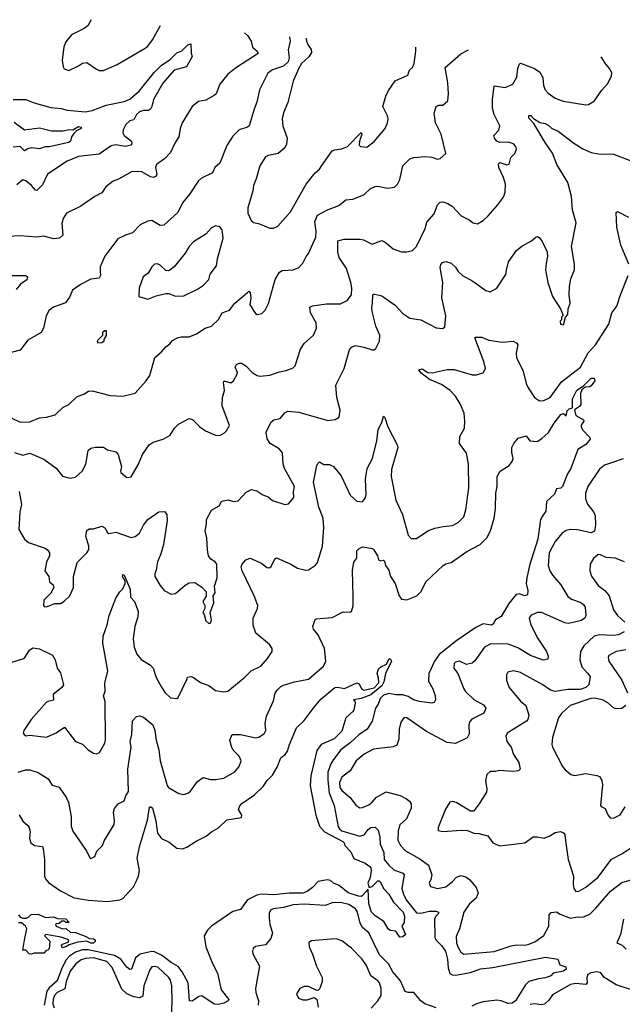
# Model space of a CAD drawing. Extents: x 1245515 to 1420776, y 606314 to 671314.
# Tile 185 of 256: x 1342881 to 1347229, y 657441 to 664540. Entities that reach past the tile are written whole.
import ezdxf

# ---------------------------------------------------------------- set-up
doc = ezdxf.new("R2010")
doc.units = 0

msp = doc.modelspace()

# ---------------------------------------------------------------- linework, layer by layer
at = {"layer": '0CON10XD'}
for points in [[(1343397.6, 664539.7), (1343374.1, 664495.9), (1343347.5, 664475), (1343255, 664430), (1343215, 664381.2), (1343200.8, 664345), (1343188, 664245), (1343195, 664200), (1343203.3, 664185), (1343235, 664173.8), (1343305, 664206), (1343335, 664225.8), (1343365, 664230), (1343435, 664182), (1343455, 664174), (1343485, 664174.2), (1343585, 664215.8), (1343786.5, 664333.5), (1343805, 664348.6), (1343838.6, 664395), (1343896.8, 664496.7)], [(1344827.6, 664416.6), (1344828.6, 664415), (1344833.6, 664385), (1344818.5, 664321.5), (1344826, 664265), (1344818.3, 664235), (1344785, 664204.1), (1344705, 664179.3), (1344671.1, 664155), (1344610.6, 664035), (1344591.9, 663945), (1344574.2, 663895), (1344537.5, 663775), (1344525, 663764.2), (1344463.8, 663745), (1344418.9, 663701.1), (1344376.4, 663633.6), (1344325, 663506), (1344290, 663475), (1344272.5, 663435), (1344193.8, 663396.2), (1344168, 663375), (1344109.2, 663285), (1344055, 663218.8), (1344021.2, 663148.8), (1343921.1, 663058.9), (1343895, 663055.6), (1343835, 663092), (1343806.4, 663086.4), (1343749.5, 663060.5), (1343695, 663002.5), (1343645, 662987.1), (1343589.4, 662960.6), (1343494.6, 662835.4), (1343462.3, 662757.7), (1343462.1, 662727.9), (1343465.6, 662695), (1343454.5, 662675.5), (1343395, 662668.6), (1343325, 662632.5), (1343261.4, 662588.6), (1343240.6, 662539.4), (1343212.5, 662497.5), (1343125, 662467.5), (1343094.6, 662445.4), (1343071.9, 662405), (1343052.5, 662315), (1343036.2, 662283.8), (1342941.3, 662228.7), (1342883.7, 662156.3), (1342745, 662121.9)], [(1344504, 664444.4), (1344525, 664425.8), (1344550.8, 664385), (1344560.5, 664340.5), (1344595, 664312.5), (1344601.9, 664295), (1344445, 664194.5), (1344383.6, 664146.4), (1344324.5, 664075), (1344298.6, 664005), (1344285, 663992.5), (1344225, 663959.2), (1344170.5, 663949.5), (1344125.9, 663914.1), (1344052.5, 663795), (1344038, 663755), (1344030, 663695), (1344000.7, 663649.3), (1343968.6, 663581.4), (1343925, 663535.3), (1343867.7, 663495), (1343862, 663475), (1343870, 663425), (1343865, 663412), (1343847.5, 663402.5), (1343825, 663406.4), (1343763.3, 663443.3), (1343693.3, 663445), (1343595, 663390.6), (1343555, 663375.6), (1343503.8, 663335), (1343475, 663290.8), (1343424.3, 663265.7), (1343323.7, 663196.3), (1343218.8, 663145), (1343195, 663106.2), (1343185, 663070), (1343193.3, 662985), (1343167.5, 662965), (1343125, 662960), (1343055, 662979.2), (1343005, 662972.5), (1342885, 662982.5), (1342795, 662977.1)], [(1344949, 664406.1), (1344951.5, 664385), (1344962.9, 664355), (1344983.8, 664325), (1344986.3, 664303.7), (1344968.1, 664271.9), (1344915.7, 664225), (1344893.6, 664185), (1344853.6, 664096.4), (1344815, 663943.3), (1344785, 663867.5), (1344775.8, 663825), (1344780.8, 663775), (1344810, 663685), (1344807, 663643), (1344794, 663615), (1344746, 663575), (1344675, 663561.4), (1344655, 663550), (1344615, 663486.7), (1344588.3, 663391.7), (1344568.1, 663345), (1344564.2, 663305), (1344526.4, 663183.6), (1344526.7, 663145), (1344552.3, 663092.3), (1344568.3, 663078.3), (1344605, 663070), (1344685, 663035.8), (1344712.3, 663037.7), (1344745, 663051.2), (1344835, 663153.8), (1344948, 663355), (1345013.4, 663436.6), (1345045, 663461.2), (1345061.8, 663488.2), (1345135, 663594), (1345155, 663602.5), (1345205, 663608.6), (1345245.4, 663624.6), (1345345, 663726.7), (1345350, 663715), (1345333.3, 663665), (1345330, 663635), (1345340, 663625), (1345385, 663620), (1345437.7, 663662.3), (1345518.8, 663755), (1345536.2, 663795), (1345540, 663825), (1345535.6, 663845.6), (1345500.6, 663915), (1345522.4, 663987.6), (1345542, 664028), (1345590.5, 664099.5), (1345681.2, 664138.8), (1345694, 664175), (1345716, 664195), (1345727.5, 664225), (1345738.3, 664311.7), (1345739.5, 664341.5)], [(1342835, 663964.5), (1342925, 663964.8), (1342985, 663939.3), (1343105, 663906.9), (1343179.7, 663899.7), (1343225, 663886.4), (1343355, 663874.2), (1343405, 663884.4), (1343505, 663924.6), (1343635, 663950.7), (1343675, 663966.2), (1343715, 664000.3), (1343742.7, 664025), (1343851.3, 664158.7), (1343905, 664212.1), (1343968, 664252), (1344015, 664300), (1344050.6, 664315), (1344095, 664357.5), (1344116.2, 664366.2), (1344117.5, 664297.5), (1344126, 664275), (1344085, 664200.6), (1343994.9, 664175.1), (1343915, 664082.7), (1343847.9, 663965), (1343835.4, 663915), (1343824.4, 663895), (1343810, 663885), (1343775, 663885.9), (1343744.6, 663875), (1343725, 663857.1), (1343705, 663818.5), (1343675, 663810.4), (1343646.7, 663785), (1343626.9, 663745), (1343625.6, 663725), (1343635.7, 663705), (1343687.5, 663665), (1343689.4, 663645), (1343683.8, 663636.2), (1343645, 663625.4), (1343571.7, 663638.3), (1343540.8, 663629.2), (1343455, 663571.1), (1343305, 663552.7), (1343225, 663520.6), (1343083, 663427), (1343045, 663350), (1343005, 663308.8), (1342995, 663310), (1342965.6, 663345), (1342925, 663378.1), (1342905, 663386), (1342860.5, 663349.5)], [(1342825, 661665.7), (1342885, 661637.1), (1342955, 661639.4), (1343025, 661669.4), (1343075, 661672.9), (1343138.3, 661691.7), (1343195, 661746.2), (1343235.5, 661764.5), (1343295, 661822), (1343345, 661838.6), (1343378.2, 661861.8), (1343405, 661863.5), (1343535, 661829.2), (1343625, 661826), (1343715, 661845.8), (1343793.3, 661935), (1343820, 661975), (1343855.6, 662105), (1343904, 662145), (1343935, 662181.2), (1343965, 662202), (1343985, 662226), (1344025, 662247.5), (1344045.8, 662254.2), (1344105, 662254), (1344156.4, 662273.6), (1344218.8, 662315), (1344265, 662330.6), (1344315, 662378.1), (1344343.3, 662426.7), (1344395, 662444.5), (1344434.6, 662495.4), (1344525, 662572.5), (1344535, 662582.5), (1344545, 662570), (1344548.6, 662535), (1344542, 662485), (1344581.7, 662421.7), (1344595, 662413.3), (1344628.3, 662421.7), (1344653.3, 662445), (1344676.8, 662493.2), (1344723.7, 662666.3), (1344755, 662720), (1344775, 662731.4), (1344854.3, 662735.7), (1344895, 662752), (1344924.3, 662785), (1344947.3, 662832.7), (1344965.5, 662854.5), (1345018.1, 662971.9), (1345020.5, 663015), (1345010.8, 663085), (1345030.5, 663129.5), (1345101.2, 663168.8), (1345185, 663199.2), (1345235, 663240.6), (1345285, 663245.7), (1345365, 663275.8), (1345410.9, 663319.1), (1345445, 663336.9), (1345465, 663338.6), (1345535, 663326), (1345585, 663333.3), (1345606.2, 663355), (1345625, 663387.5), (1345645, 663486.7), (1345695, 663535.7), (1345725, 663546.7), (1345805, 663554), (1345855, 663548), (1345895.9, 663534.1), (1345915, 663540), (1345956.1, 663573.9), (1345922.5, 663715), (1345881.1, 663795), (1345872.5, 663865), (1345886.7, 663915), (1345905, 663923.8), (1345935, 663923.3), (1345970, 663955), (1345974.2, 664005), (1345970, 664085), (1345950, 664195), (1346065, 664294), (1346120.3, 664321.6)], [(1342845, 661420), (1342905, 661400), (1342955, 661414.4), (1343055, 661371.4), (1343145, 661306.7), (1343189.3, 661249.3), (1343245, 661233.8), (1343285, 661242.5), (1343331.2, 661285), (1343358.1, 661335), (1343375, 661432.5), (1343395, 661450), (1343425, 661456.7), (1343485, 661456.7), (1343515, 661437.5), (1343575, 661423.3), (1343591.2, 661405), (1343616.2, 661315), (1343607.5, 661285), (1343610, 661275), (1343655, 661240), (1343685, 661243.3), (1343739.2, 661335), (1343768.5, 661405), (1343815.7, 661475), (1343845, 661494.4), (1343917.5, 661515), (1343966.7, 661545), (1343998, 661595), (1344027.7, 661622.3), (1344105, 661663.8), (1344128.3, 661658.3), (1344180, 661605), (1344221.2, 661575), (1344295, 661544.3), (1344325, 661542), (1344358.8, 661561.2), (1344373.8, 661575), (1344396, 661615), (1344342, 661755), (1344344.2, 661815.8), (1344358, 661865), (1344351.2, 661925), (1344355, 661932.5), (1344365, 661933.8), (1344405, 661920.6), (1344424.2, 661935), (1344451.4, 661985), (1344452.9, 661995), (1344436.2, 662035), (1344445, 662053.3), (1344465, 662064), (1344485, 662062.5), (1344515, 662041.4), (1344558.6, 661995), (1344595, 661973.5), (1344615, 661969.4), (1344685, 661975.7), (1344755, 662001.4), (1344805, 662010.8), (1344855, 662030), (1344870, 662045), (1344907.1, 662165), (1344933.8, 662205), (1345001.2, 662265), (1345023.8, 662315), (1345019.2, 662355), (1344978.8, 662425), (1344975, 662467.5), (1344993.9, 662476.1), (1345095, 662490.8), (1345195, 662490.8), (1345245, 662514), (1345274.2, 662555), (1345276.6, 662603.4), (1345271.1, 662645), (1345239.6, 662745), (1345187.3, 662825), (1345177.8, 662865), (1345175.8, 662944.2), (1345223.6, 662956.4), (1345335, 662958.2), (1345362.8, 662952.8), (1345425, 662922), (1345495, 662947.5), (1345518.8, 662935), (1345575, 662888), (1345635, 662866.2), (1345673.6, 662866.4), (1345715, 662876.7), (1345745, 662903.3), (1345806.9, 663035), (1345819.8, 663080.2), (1345870.9, 663139.1), (1345896.2, 663205), (1345915, 663223.8), (1345935, 663225.8), (1345970, 663215), (1346001.2, 663195), (1346066.4, 663126.4), (1346125, 663097.5), (1346152.5, 663075), (1346185, 663066.7), (1346225, 663092), (1346260.8, 663125), (1346328.7, 663201.3), (1346370.8, 663259.2), (1346384.5, 663295), (1346386.7, 663355), (1346372.9, 663402.9), (1346339.2, 663475), (1346335, 663500), (1346345, 663510), (1346395, 663493.8), (1346411.7, 663498.3), (1346423.8, 663545), (1346454.1, 663575.9), (1346466.2, 663605), (1346462, 663625), (1346444.4, 663644.4), (1346405, 663656.5), (1346345, 663653.6), (1346324.2, 663665), (1346307.1, 663685), (1346301.4, 663705), (1346337.6, 663742.4), (1346346.2, 663775), (1346303.5, 663855), (1346292.2, 663902.2), (1346292, 663965), (1346305, 664062.5), (1346385, 664050), (1346440, 664075), (1346468.1, 664125), (1346475, 664186.7), (1346485, 664216.7), (1346495, 664226), (1346596.8, 664186.8), (1346635, 664161.2), (1346656.4, 664123.6), (1346660.5, 664065), (1346672.2, 664035), (1346695, 664010), (1346745, 663974.2), (1346803.4, 663953.4), (1346965.9, 663925.9), (1346985, 663927.5), (1347028, 663955), (1347079.7, 664030.3), (1347125, 664080), (1347150.8, 664135), (1347152.5, 664155), (1347138.1, 664185), (1347109.6, 664219.6), (1347076.7, 664271.8)], [(1342878, 661138), (1342895.4, 661045), (1342882.2, 660992.2), (1342874.3, 660865), (1342915.5, 660795.5), (1342945, 660770.6), (1343065, 660730), (1343084, 660715), (1343095.7, 660695), (1343096, 660675), (1343075, 660627.5), (1343062.5, 660565), (1343091.2, 660525), (1343096.2, 660486.2), (1343123.3, 660465), (1343128.8, 660445), (1343106.7, 660405), (1343056.7, 660355), (1343052.5, 660315), (1343058.3, 660308.3), (1343075, 660307.5), (1343135, 660331.4), (1343175, 660330), (1343203, 660347), (1343243.6, 660386.4), (1343268.8, 660445), (1343270.8, 660525), (1343296, 660625), (1343365, 660696.7), (1343379.7, 660720.3), (1343379.2, 660745), (1343357.5, 660815), (1343365, 660857.5), (1343382, 660868), (1343415, 660868.6), (1343475, 660886.9), (1343495, 660875.8), (1343515, 660841.2), (1343525, 660836), (1343575, 660844.5), (1343622.3, 660827.7), (1343685, 660806.2), (1343715, 660814), (1343745, 660838), (1343775, 660894.2), (1343807.1, 660935), (1343885, 660992.5), (1343925, 660993.3), (1343942.3, 660972.3), (1343945.8, 660925.8), (1343918.1, 660755), (1343900.3, 660689.7), (1343875, 660630), (1343866.5, 660573.5), (1343855.6, 660545), (1343857.5, 660525), (1343895, 660460), (1343924.4, 660424.4), (1343975, 660396.7), (1344005, 660403.3), (1344075, 660463.3), (1344105, 660480), (1344145, 660481.2), (1344195, 660447.5), (1344227.5, 660415), (1344227, 660383), (1344203.3, 660345), (1344216.4, 660316.4), (1344217.5, 660295), (1344202.5, 660265), (1344211.7, 660251.7), (1344223.3, 660205), (1344245, 660186.7), (1344259.3, 660190.7), (1344266.1, 660213.9), (1344256.7, 660265), (1344282.5, 660335), (1344277.5, 660385), (1344291.7, 660408.3), (1344288.3, 660431.7), (1344287.5, 660455), (1344306.2, 660515), (1344304.4, 660615), (1344291.9, 660631.9), (1344259.6, 660649.6), (1344244.8, 660674.8), (1344235.2, 660715), (1344231.1, 660805), (1344218.9, 660855), (1344230, 660905), (1344230, 660935), (1344265, 661003.3), (1344320, 661035), (1344337.5, 661065), (1344348.3, 661071.7), (1344385, 661078), (1344425, 661066.2), (1344458.3, 661071.7), (1344515.9, 661134.1), (1344555, 661152), (1344592.7, 661142.7), (1344635, 661113.3), (1344675, 661098.8), (1344705, 661074), (1344795, 661044), (1344821.2, 661048.8), (1344860, 661095), (1344855.8, 661135), (1344864.2, 661175), (1344792.2, 661305), (1344783.3, 661335), (1344777.3, 661417.3), (1344754.3, 661445), (1344688.8, 661485), (1344667.3, 661517.3), (1344660, 661565), (1344695, 661640.8), (1344715, 661655.8), (1344760, 661665), (1344794.4, 661705.6), (1344815, 661717.1), (1344895, 661710.4), (1345105, 661649.2), (1345156.4, 661656.4), (1345185.8, 661674.2), (1345192.9, 661725), (1345170.5, 661815), (1345162.2, 661905), (1345221.9, 662025), (1345259.7, 662160.3), (1345275, 662177.5), (1345305, 662190), (1345365, 662178.6), (1345425, 662158.8), (1345440, 662160), (1345450.7, 662169.3), (1345478.3, 662221.7), (1345479.5, 662265), (1345450.5, 662330.5), (1345424.5, 662435.5), (1345420.9, 662465), (1345427.8, 662495), (1345429.4, 662550.6), (1345435, 662563.8), (1345495, 662548.6), (1345590.3, 662480.3), (1345645, 662422.5), (1345695, 662387.5), (1345775.8, 662375.8), (1345885, 662318.8), (1345935, 662314), (1345948, 662325), (1345956.4, 662405), (1345926.8, 662535), (1345933.8, 662645), (1345915.9, 662754.1), (1345918.8, 662775), (1345930.8, 662789.2), (1345955, 662796), (1345993.3, 662785), (1346025, 662756), (1346043.8, 662723.8), (1346075.8, 662695), (1346151.2, 662655), (1346245, 662586.7), (1346275, 662576.7), (1346325, 662603.3), (1346388.3, 662701.7), (1346393.6, 662733.6), (1346408.9, 662795), (1346465, 662875.8), (1346505, 662908), (1346573.3, 662945), (1346605, 662972.5), (1346616.7, 662976.7), (1346629.3, 662969.3), (1346647.5, 662945), (1346686.1, 662866.1), (1346690, 662835), (1346678.8, 662785), (1346676, 662735), (1346692.5, 662645), (1346726.2, 662545), (1346782.5, 662455), (1346800, 662415), (1346800, 662405), (1346790, 662395), (1346790, 662375), (1346780, 662365), (1346782.5, 662345), (1346805, 662340), (1346820, 662395), (1346836.4, 662413.6), (1346837.5, 662455), (1346852.5, 662495), (1346846.1, 662556.1), (1346849.2, 662615), (1346858.8, 662671.2), (1346884.1, 662735.9), (1346883.9, 662776.1), (1346862.5, 662905), (1346896.7, 663075), (1346870.8, 663169.2), (1346862.9, 663265), (1346835.5, 663365), (1346756.4, 663495), (1346726.3, 663576.3), (1346671.4, 663655), (1346590.8, 663790.8), (1346555, 663829.2), (1346555, 663849.2), (1346569.7, 663849.7), (1346587.8, 663827.8), (1346635, 663798), (1346671.7, 663791.7), (1346695, 663778.8), (1346717.8, 663757.8), (1346767.1, 663735), (1346878.5, 663648.5), (1346945, 663608.5), (1347005, 663581.9), (1347055, 663573.1), (1347165, 663570), (1347285, 663523.3)], [(1342840.5, 663800.5), (1342915, 663744.5), (1343025, 663760.3), (1343112, 663738), (1343195, 663738.2), (1343235, 663748.7), (1343265, 663746.5), (1343305, 663770.7), (1343325.3, 663765.3), (1343324.4, 663755), (1343292.2, 663737.8), (1343271.4, 663718.6), (1343254.2, 663695), (1343248.6, 663665), (1343235, 663654.7), (1343095, 663622.9), (1343065, 663622.7), (1343025, 663609.2), (1342965, 663615.3), (1342940.5, 663609.5), (1342915, 663593.3), (1342884.4, 663624.4), (1342835, 663621.7)], [(1347275.9, 662775.9), (1347217.5, 662915), (1347190, 663045), (1347185, 663150), (1347195, 663156.7), (1347275, 663117.1)], [(1343805, 662523.8), (1343865, 662548), (1343935, 662566.7), (1343956.4, 662566.4), (1344005, 662546), (1344065, 662548), (1344165, 662596), (1344207.5, 662625), (1344245, 662666.2), (1344256.2, 662705), (1344302, 662765), (1344308, 662815), (1344350, 662965), (1344342.5, 663025), (1344326.4, 663046.4), (1344295, 663052.5), (1344265, 663040), (1344225, 662993.8), (1344135, 662937.5), (1344103.8, 662905), (1344075, 662856.7), (1343995, 662758.8), (1343965, 662733.8), (1343955, 662728.8), (1343935, 662731.2), (1343895, 662770), (1343875, 662780), (1343853.9, 662776.1), (1343835, 662757.5), (1343807.3, 662712.7), (1343773.3, 662685), (1343744, 662605), (1343740, 662545), (1343805, 662523.8)], [(1342814.4, 662695.6), (1342925, 662695.8), (1342938.8, 662685), (1342933.3, 662665), (1342887.4, 662632.6), (1342855.6, 662595)], [(1346178.1, 661978.1), (1346225, 661992.9), (1346241.9, 662025), (1346230.9, 662075), (1346166.2, 662245), (1346169.3, 662250.7), (1346215, 662250), (1346265, 662229.2), (1346365, 662213.8), (1346441.7, 662221.7), (1346467.5, 662207.5), (1346475.6, 662195.6), (1346464.4, 662135), (1346465.7, 662105), (1346513.1, 662005), (1346535, 661917.5), (1346550, 661885), (1346596.7, 661815), (1346632.7, 661792.7), (1346664, 661794), (1346709.2, 661815), (1346791.1, 661928.9), (1346928.5, 662035), (1346981.7, 662138.3), (1347035.3, 662194.7), (1347132.9, 662345), (1347154.5, 662425.5), (1347190, 662475), (1347215.6, 662555), (1347272.1, 662695)], [(1343445, 662210), (1343475, 662212.5), (1343490, 662225), (1343490, 662235), (1343507, 662263), (1343507, 662297), (1343495, 662297.5), (1343480, 662285), (1343478.3, 662261.7), (1343440, 662225), (1343445, 662210)], [(1342815, 659904.2), (1342905, 659931.4), (1342918.3, 659941.7), (1342952.9, 659995), (1342975, 660011.4), (1343025, 660004.2), (1343118.3, 659958.3), (1343137.5, 659925), (1343150.8, 659865), (1343175, 659831.2), (1343196.8, 659745), (1343185.5, 659725), (1343123.1, 659675), (1343126.4, 659633.6), (1343087.5, 659625), (1343075, 659618.8), (1342964.5, 659495), (1342912, 659415), (1342906.7, 659395), (1342912.5, 659385), (1342925, 659376.7), (1342955, 659380), (1343075, 659366.9), (1343145, 659397.8), (1343205, 659440), (1343285, 659336), (1343335, 659315.8), (1343376.2, 659275), (1343415, 659250.8), (1343435, 659247.1), (1343456.7, 659255), (1343495, 659322.5), (1343500, 659345), (1343496.9, 659625), (1343485.7, 659665), (1343498.5, 659695), (1343494.5, 659755), (1343516.6, 659845), (1343480.9, 660045), (1343484.7, 660095.3), (1343513.2, 660176.8), (1343527.1, 660245), (1343575, 660368.8), (1343602.9, 660415), (1343624.7, 660435.3), (1343643.5, 660475), (1343642.5, 660492.5), (1343623.8, 660525), (1343625, 660540), (1343635, 660535.6), (1343678.9, 660435), (1343680.6, 660375), (1343708.8, 660345), (1343735.7, 660275), (1343734.4, 660235), (1343712.7, 660165), (1343700.4, 660075), (1343706.4, 660015), (1343726.7, 659965), (1343757.3, 659927.3), (1343825, 659885.6), (1343844.4, 659865), (1343867.2, 659797.2), (1343901.5, 659731.5), (1343929.7, 659689.7), (1343970.5, 659650.5), (1344015, 659646.7), (1344025, 659652.5), (1344086.4, 659783.6), (1344091.7, 659798.3), (1344115, 659803.3), (1344135, 659796.2), (1344185, 659760.8), (1344245, 659739.2), (1344295, 659704.3), (1344355, 659694), (1344382.3, 659697.7), (1344505, 659799.2), (1344551.2, 659845), (1344620.3, 659879.7), (1344670, 659935), (1344703.8, 659985), (1344703.8, 660005), (1344684.2, 660034.2), (1344585, 660116.7), (1344565.8, 660175), (1344565.8, 660225), (1344597.1, 660295), (1344600, 660315), (1344572.7, 660385), (1344485.6, 660565), (1344480, 660595), (1344486.2, 660615), (1344513.8, 660645), (1344545, 660656.9), (1344625, 660621.2), (1344665, 660591.2), (1344683, 660587), (1344695, 660597.5), (1344721.7, 660651.7), (1344735, 660660), (1344838.8, 660615), (1344885, 660585.8), (1344945, 660570.8), (1344965.6, 660574.4), (1345015, 660606), (1345030.8, 660625), (1345066.3, 660743.7), (1345075.5, 660875.5), (1345070, 660945), (1345038.9, 661025), (1345000, 661205), (1345024.2, 661325), (1345035, 661342.5), (1345045, 661351.2), (1345075, 661333.8), (1345116.2, 661333.8), (1345145, 661319.2), (1345201.3, 661251.3), (1345265, 661110.8), (1345315, 661068.1), (1345355.8, 661064.2), (1345375, 661090), (1345381.1, 661115), (1345376.5, 661226.5), (1345389.5, 661305), (1345426.7, 661375), (1345457.2, 661502.8), (1345468.8, 661585), (1345494.4, 661635.6), (1345505, 661680), (1345515, 661672.5), (1345536.7, 661605), (1345603.8, 661475), (1345608.8, 661455), (1345564.5, 661295.5), (1345562.2, 661245), (1345595.5, 661075), (1345643, 660973), (1345685, 660823.8), (1345705, 660798), (1345745, 660800), (1345825, 660854.3), (1345876.4, 660873.6), (1345937.5, 660885), (1346005, 660893.1), (1346045.4, 660914.6), (1346085.8, 660955), (1346101.4, 661005), (1346121.1, 661165), (1346120, 661335), (1346104, 661415), (1346053.8, 661485), (1346056.7, 661535), (1346091.2, 661595), (1346094, 661645), (1346087, 661703), (1346060.2, 661770.2), (1346025, 661824.3), (1345986.6, 661866.6), (1345925, 661909.3), (1345838.8, 661945), (1345775, 661993.1), (1345761.4, 662015), (1345785, 662022.7), (1345825, 661995.8), (1345856.9, 661993.1), (1345965, 662018.6), (1346015, 662016.9), (1346145, 661979.4), (1346178.1, 661978.1)], [(1342870, 659115), (1342925, 659130.5), (1342955, 659131.2), (1343015, 659112.1), (1343086.5, 659066.5), (1343115, 659021.2), (1343165, 659006), (1343218.3, 658928.3), (1343234, 658895), (1343252.9, 658795), (1343251.9, 658725), (1343265, 658690), (1343360.7, 658550.7), (1343390, 658495), (1343395, 658492.5), (1343423, 658507), (1343437.5, 658545), (1343480, 658585), (1343491.4, 658618.6), (1343562.3, 658737.7), (1343565.9, 658764.1), (1343558.1, 658825), (1343566.6, 658853.4), (1343592.5, 658885), (1343635, 658907.5), (1343646.7, 658943.3), (1343666, 658975), (1343662.8, 659135), (1343685.3, 659295), (1343677.5, 659335), (1343691.4, 659385), (1343694.3, 659485), (1343725, 659515.8), (1343745, 659521.1), (1343775, 659511.1), (1343841.1, 659455), (1343855.9, 659415), (1343865.3, 659345), (1343885.2, 659275.2), (1343895.4, 659195), (1343945, 659017.5), (1343955, 659004.2), (1344029.7, 658959.7), (1344065, 658954.3), (1344095, 658962.5), (1344112.8, 658977.2), (1344165, 659046), (1344205, 659075.8), (1344257.7, 659062.3), (1344295, 659060.8), (1344355, 659070), (1344433.3, 659116.7), (1344465.8, 659155), (1344478.1, 659195), (1344465, 659228.8), (1344422.1, 659272.1), (1344408.7, 659298.7), (1344398.6, 659345), (1344413.3, 659385), (1344475, 659386.9), (1344585, 659361.4), (1344611.4, 659368.6), (1344636.7, 659385), (1344648.8, 659395), (1344657.5, 659415), (1344653.1, 659465), (1344661.7, 659518.3), (1344712.1, 659627.9), (1344724.4, 659685), (1344739.2, 659705), (1344765, 659731.4), (1344785, 659740.5), (1344865, 659765.5), (1344965.4, 659784.6), (1345072.3, 659877.7), (1345089.4, 659915), (1345080, 660005), (1345035.6, 660105.6), (1345001.2, 660145), (1344996.7, 660165), (1345012.5, 660215), (1345020, 660220), (1345135, 660229.2), (1345215, 660269.2), (1345265, 660267.5), (1345276.1, 660273.9), (1345287, 660313), (1345288.5, 660385), (1345281.5, 660568.5), (1345292.7, 660627.3), (1345312.7, 660657.3), (1345315, 660710), (1345327.5, 660725), (1345355, 660740), (1345425.9, 660725.9), (1345437.3, 660717.3), (1345463.8, 660675), (1345470, 660645), (1345485, 660637.5), (1345505, 660642.5), (1345512.5, 660635), (1345520, 660605), (1345545, 660570), (1345555.8, 660525), (1345590, 660475), (1345620, 660385), (1345635, 660362), (1345675, 660356.7), (1345745.7, 660385), (1345776.7, 660415), (1345815, 660488), (1345935.7, 660605), (1345955, 660616.7), (1345995, 660625.7), (1346107.5, 660705), (1346203.4, 660756.6), (1346252.5, 660805), (1346277.3, 660855), (1346305.4, 660945), (1346313.8, 661015), (1346315.9, 661125.9), (1346326, 661175), (1346326, 661245), (1346348.8, 661285), (1346413.8, 661325), (1346434, 661355), (1346441.2, 661375), (1346431.7, 661418.3), (1346433.3, 661455), (1346447.5, 661485), (1346477, 661523), (1346535, 661540), (1346563, 661503), (1346615, 661499.2), (1346649.6, 661520.4), (1346697.6, 661562.4), (1346738.7, 661631.3), (1346785, 661693.3), (1346805, 661700), (1346825, 661682.5), (1346831.2, 661718.8), (1346846.9, 661733.1), (1346868.8, 661741.2), (1346869.1, 661805), (1346901.7, 661868.3), (1346949.4, 661900.6), (1347005, 661954.6), (1347025.9, 661955.9), (1347030.7, 661935), (1347005, 661898.9), (1346995, 661892.7), (1346960, 661890), (1346938.2, 661871.8), (1346928.5, 661845), (1346930, 661765), (1346920.3, 661749.7), (1346884, 661726), (1346895, 661686.2), (1346950, 661655), (1346952.5, 661645), (1346933.3, 661616.7), (1346932.5, 661605), (1346941.7, 661581.7), (1346995, 661526.2), (1346997.5, 661515), (1346965, 661476.9), (1346909.1, 661440.9), (1346858.9, 661305), (1346833.5, 661266.5), (1346797.1, 661175), (1346785, 661161.9), (1346753.3, 661156.7), (1346740.5, 661119.5), (1346682, 661065), (1346676.7, 660995), (1346656.9, 660965), (1346638.5, 660935), (1346620.7, 660795), (1346560.4, 660605), (1346539.4, 660515), (1346536.4, 660475), (1346546.8, 660425), (1346545, 660392.9), (1346525, 660386.4), (1346485, 660400.8), (1346464.3, 660395), (1346409.6, 660330.4), (1346355, 660237.1), (1346315, 660212), (1346298.3, 660181.7), (1346284.7, 660175.3), (1346225.7, 660184.3), (1346171.9, 660158.1), (1346035, 660064.5), (1345907.5, 659962.5), (1345874.5, 659915.5), (1345833.5, 659825), (1345831.2, 659771.2), (1345861.2, 659715), (1345879.4, 659665), (1345880.8, 659635), (1345872.9, 659617.1), (1345855, 659611.1), (1345765, 659623.7), (1345722.9, 659635), (1345685, 659659.6), (1345645, 659671.8), (1345595, 659671.2), (1345545, 659680.4), (1345505, 659669.2), (1345482.9, 659645), (1345467.9, 659605), (1345447.5, 659575), (1345425, 659483.3), (1345388.1, 659425), (1345327.4, 659382.6), (1345265.2, 659324.8), (1345197.3, 659275), (1345144.5, 659205), (1345126.5, 659175), (1345105.7, 659115), (1345104.2, 659055.8), (1345114.6, 658965), (1345151.1, 658875), (1345180, 658720), (1345187.6, 658705), (1345205, 658692.2), (1345335, 658651.8), (1345366.8, 658663.2), (1345395, 658701.1), (1345415, 658716.5), (1345445, 658717.5), (1345466.7, 658696.7), (1345480.9, 658645), (1345481.9, 658595), (1345507.5, 658535), (1345510.6, 658485), (1345545, 658443.2), (1345581.2, 658411.2), (1345645, 658387.1), (1345654.5, 658375), (1345638.8, 658275), (1345649.6, 658235), (1345670.8, 658195), (1345745, 658100), (1345775, 658096.8), (1345835, 658112.4), (1345885, 658112.2), (1345903.8, 658105), (1345902.5, 658095), (1345882.9, 658077.1), (1345873.4, 658055), (1345876.2, 657925), (1345884.1, 657905), (1345925, 657864), (1345952.7, 657822.7), (1345966.8, 657766.8), (1345973.5, 657703.5), (1345984, 657664), (1346002.6, 657652.6), (1346025, 657650.3), (1346135, 657670.7), (1346205, 657696.2), (1346295, 657705.6), (1346675, 657781.4), (1346765, 657766.7), (1346777.5, 657725), (1346820.5, 657710.5), (1346824.3, 657695), (1346805, 657680), (1346730, 657665), (1346714.2, 657645.8), (1346675, 657630.6), (1346625, 657624.4), (1346554.7, 657605.3), (1346529.7, 657580.3), (1346458.8, 657465), (1346435, 657448.8), (1346405, 657445.9), (1346355, 657465.9), (1346325, 657470.3), (1346225, 657458.2), (1346177.5, 657445)], [(1347235, 661374.6), (1347165, 661349.4), (1347101.1, 661328.9), (1347065, 661298.6), (1346980, 661175), (1346962.9, 661125), (1346964.1, 661085.9), (1346977.4, 661047.4), (1347020.8, 660990.8), (1347033.8, 660963.8), (1347036.4, 660895), (1347028.9, 660851.1), (1347005, 660840.9), (1346905, 660860.5), (1346855, 660863.6), (1346823.3, 660856.7), (1346795, 660837.1), (1346743.7, 660776.4), (1346701.1, 660695), (1346694.5, 660605), (1346706.3, 660566.3), (1346724.4, 660535), (1346786.5, 660465), (1346835, 660380.8), (1346862.9, 660362.9), (1346925, 660340.7), (1346947.7, 660325), (1346961.5, 660305), (1346965.6, 660244.4), (1346958, 660225), (1346932.8, 660207.2), (1346875, 660194.6), (1346837.4, 660187.4), (1346815, 660190.5), (1346645, 660265.3), (1346615, 660264.5), (1346570, 660245), (1346556, 660225), (1346566.7, 660185), (1346615, 660084.3), (1346681.4, 659985), (1346695, 659950), (1346691.7, 659928.3), (1346657.7, 659922.3), (1346567.1, 659955), (1346475, 660010.3), (1346405, 660038.2), (1346280.5, 660039.5), (1346235.6, 660015), (1346165, 659916), (1346145, 659899.2), (1346105, 659890.8), (1346054.4, 659915.6), (1346025, 659908.6), (1346015, 659898.8), (1346014.4, 659864.4), (1346042, 659825), (1346086.9, 659715), (1346097.2, 659697.2), (1346157.6, 659637.6), (1346228.7, 659598.7), (1346244, 659575), (1346229.3, 659540.7), (1346144.5, 659495.5), (1346129.1, 659480.9), (1346121.4, 659455), (1346125, 659390), (1346109.1, 659360.9), (1346025, 659321.9), (1345965, 659328.5), (1345816.6, 659406.6), (1345675, 659506), (1345655, 659508), (1345630.6, 659475), (1345618.1, 659425), (1345617.4, 659352.6), (1345601.4, 659308.6), (1345575, 659297.1), (1345435, 659279.6), (1345365.6, 659245), (1345308.5, 659195), (1345265, 659124.4), (1345205, 659077.5), (1345188.9, 659038.9), (1345191.4, 659005), (1345205, 658981.1), (1345265, 658932.9), (1345306.8, 658876.8), (1345335, 658858), (1345355, 658859.2), (1345401.2, 658878.8), (1345425, 658897.1), (1345455.3, 658934.7), (1345525, 658971.5), (1345626.9, 658946.9), (1345673.1, 658923.1), (1345694.5, 658905), (1345705.3, 658885.3), (1345706.4, 658855), (1345672.1, 658777.9), (1345622.9, 658735), (1345612.6, 658692.6), (1345610, 658625), (1345628.5, 658585), (1345665, 658546.4), (1345769.2, 658489.2), (1345830.8, 658445), (1345855.6, 658375), (1345848.9, 658341.1), (1345836.2, 658315), (1345845, 658290), (1345896.1, 658276.1), (1345955, 658288), (1346004.4, 658325.6), (1346032, 658358), (1346065, 658370), (1346099.6, 658359.6), (1346127.9, 658337.9), (1346173.8, 658283.8), (1346188.5, 658245), (1346174.6, 658205.4), (1346125.7, 658165), (1346086.7, 658105), (1346053.5, 657985), (1346031.2, 657928.8), (1346032.5, 657885), (1346042.1, 657855), (1346065, 657817.1), (1346085, 657802.2), (1346305, 657821.1), (1346426.9, 657863.1), (1346465, 657869.6), (1346525, 657867.1), (1346555.9, 657874.1), (1346598.3, 657891.7), (1346664.1, 657935.9), (1346700, 658005), (1346702.5, 658085), (1346715, 658103.8), (1346755, 658107.1), (1346780, 658090), (1346855, 658062.7), (1346905, 658072.3), (1346945, 658068.5), (1346995, 658090), (1347038.2, 658135), (1347145, 658255.4), (1347225, 658318.2), (1347423.9, 658376.1)], [(1347245, 660630), (1347176.7, 660656.7), (1347112.1, 660662.1), (1347072.1, 660682.1), (1347055, 660684.4), (1347020.8, 660655), (1346998, 660615), (1346994.2, 660565), (1347007.6, 660527.6), (1347055, 660460), (1347102.5, 660425), (1347133.8, 660385), (1347165.6, 660285), (1347194.5, 660245), (1347247.5, 660195)], [(1347241.9, 660125), (1347202.5, 660105), (1347165, 660100.6), (1347065, 660103.8), (1347025.7, 660095), (1346952.2, 660025), (1346928.1, 659985), (1346922.1, 659925), (1346938.1, 659875), (1346978.5, 659828.5), (1346996.6, 659803.4), (1346986.5, 659745), (1346967.1, 659725), (1346925, 659709.4), (1346835, 659709.5), (1346745, 659695.4), (1346710.8, 659705), (1346655, 659744.4), (1346495, 659831.9), (1346444.2, 659845.8), (1346403.3, 659835), (1346393.3, 659815), (1346393.9, 659776.1), (1346412, 659725), (1346495, 659626.2), (1346533.8, 659595), (1346554.2, 659525), (1346547.1, 659495), (1346537.4, 659482.6), (1346399.2, 659395), (1346388.1, 659375), (1346395.6, 659335), (1346427.3, 659295), (1346445, 659242), (1346482, 659185), (1346492.5, 659135), (1346480, 659125), (1346440.3, 659119.7), (1346343.8, 659126.2), (1346315, 659118.6), (1346275, 659118.8), (1346252.9, 659097.1), (1346242.9, 659055), (1346252.7, 658992.7), (1346249.7, 658970.3), (1346192.1, 658877.9), (1346155, 658832.5), (1346133.3, 658833.3), (1346030, 658895), (1346005, 658902.5), (1345985, 658897.5), (1345952.7, 658847.3), (1345900, 658715), (1345900, 658695), (1345935, 658686.7), (1346067.3, 658697.3), (1346113, 658693), (1346157.5, 658675), (1346195, 658671.9), (1346260, 658655), (1346295, 658604), (1346345.8, 658584.2), (1346525, 658606), (1346585, 658647.1), (1346615, 658649.2), (1346665, 658639.2), (1346705.5, 658654.5), (1346745, 658680), (1346783.6, 658686.4), (1346805, 658677.5), (1346815, 658662.5), (1346822.5, 658602.5), (1346838.1, 658485), (1346877.1, 658365), (1346874.3, 658305), (1346879.2, 658275), (1346894.5, 658254.5), (1346915, 658255.8), (1346965, 658284.4), (1347055, 658358.1), (1347152.1, 658487.9), (1347225, 658526.5), (1347405, 658646.9)], [(1347255, 659995.5), (1347185, 659984.2), (1347132.5, 659955), (1347127.7, 659942.3), (1347130.8, 659915), (1347226.6, 659776.6), (1347266.6, 659686.6)], [(1342877.4, 658807.4), (1342905, 658760), (1342940.9, 658730.9), (1342950.8, 658715), (1342956.9, 658685), (1342953.1, 658635), (1342962.5, 658605), (1342987.5, 658585), (1343025, 658581.2), (1343045, 658577.5), (1343051.2, 658561.2), (1343060.6, 658485), (1343060, 658365), (1343067.1, 658345), (1343089.8, 658319.8), (1343175, 658258.1), (1343275, 658207.8), (1343375, 658191.5), (1343515, 658183.1), (1343605, 658194.2), (1343625, 658202.5), (1343701.3, 658288.7), (1343722.9, 658325), (1343738.6, 658365), (1343745.8, 658405), (1343729.2, 658495), (1343745.6, 658575), (1343802.8, 658767.2), (1343818.6, 658861.4), (1343825, 658867.5), (1343838.9, 658855), (1343864.3, 658764.3), (1343875.5, 658675), (1343905, 658636.5), (1343959.5, 658609.5), (1344015, 658566.2), (1344055, 658560.8), (1344087.4, 658572.6), (1344155, 658618), (1344227.6, 658652.4), (1344265.6, 658684.4), (1344315, 658712), (1344375, 658770.6), (1344482, 658788), (1344483.8, 658805), (1344460, 658845), (1344469.5, 658870.5), (1344485, 658888.8), (1344575, 658951.2), (1344637.8, 659012.2), (1344666.3, 659053.7), (1344705, 659093.8), (1344739.1, 659150.9), (1344765, 659216.7), (1344797.2, 659242.8), (1344813.5, 659265), (1344827.2, 659315), (1344879.5, 659435), (1344933.1, 659486.9), (1345005, 659583.8), (1345055, 659641.2), (1345156.1, 659723.9), (1345175, 659726.2), (1345225, 659716.7), (1345315, 659758), (1345331.7, 659751.7), (1345347.5, 659715), (1345365, 659706.7), (1345438, 659722), (1345472.6, 659757.4), (1345470, 659795), (1345460, 659825), (1345470.9, 659859.1), (1345486, 659874), (1345527.5, 659892.5), (1345545, 659928.9), (1345555, 659932.9), (1345563.1, 659915), (1345519.6, 659825), (1345508.5, 659765), (1345495, 659736.9), (1345415, 659671), (1345345, 659645.3), (1345290, 659635), (1345299.1, 659629.1), (1345302.1, 659612.1), (1345292.2, 659565), (1345285, 659551.4), (1345234.5, 659505.5), (1345205, 659410.9), (1345150.5, 659355), (1345057.1, 659312.9), (1345025, 659270), (1344981.7, 659088.3), (1344976.3, 659015), (1345018.1, 658805), (1345044.5, 658724.5), (1345081.5, 658685), (1345212.9, 658615), (1345222.9, 658605), (1345228, 658585), (1345271, 658541), (1345292.6, 658492.6), (1345375, 658459.5), (1345408.5, 658435), (1345415.9, 658425), (1345417.4, 658405), (1345408.9, 658355), (1345393.3, 658315), (1345402.7, 658282.7), (1345425, 658290), (1345465, 658330), (1345475, 658331.4), (1345482.5, 658325), (1345506.6, 658276.6), (1345545.5, 658235), (1345578.1, 658178.1), (1345647.7, 658105), (1345657.5, 658075), (1345655, 658030), (1345637.5, 658005), (1345663.8, 657945), (1345645, 657926), (1345625, 657924.4), (1345595, 657968), (1345555, 657974), (1345540, 657985), (1345508.7, 658038.7), (1345445, 658078.9), (1345419.1, 658105), (1345401.5, 658165), (1345395, 658272), (1345355, 658224.5), (1345345, 658218.8), (1345325, 658219.6), (1345251.4, 658245), (1345187.4, 658297.4), (1345146, 658315), (1345125, 658334.2), (1345099.1, 658339.1), (1345035, 658326.5), (1344995, 658283.5), (1344955, 658254.8), (1344925, 658241.9), (1344825, 658241.1), (1344715, 658229.1), (1344625, 658234.2), (1344592.4, 658227.6), (1344525, 658193.9), (1344474.6, 658125.4), (1344418.8, 658108.8)], [(1347255.4, 659594.6), (1347225, 659572.5), (1347185, 659571.8), (1347165, 659579.4), (1347125, 659613.3), (1347086, 659635), (1347025, 659647.2), (1347001.2, 659645), (1346854, 659595), (1346791.5, 659538.5), (1346769.5, 659505), (1346725.6, 659365), (1346720.6, 659315), (1346724.3, 659295), (1346798.8, 659155), (1346815, 659133.3), (1346857.7, 659097.7), (1346885, 659089.2), (1346965, 659104.2), (1347045, 659091.2), (1347065, 659082.5), (1347082, 659055), (1347087.3, 659022.7), (1347072.5, 658875), (1347077, 658867), (1347105, 658852.5), (1347125, 658807.5), (1347142.5, 658785), (1347165, 658783.3), (1347212.7, 658807.3), (1347249.2, 658865)], [(1345885, 657414.2), (1345804.3, 657445), (1345776.7, 657465), (1345726.2, 657525), (1345685, 657525.6), (1345662.9, 657532.9), (1345629.3, 657609.3), (1345574.6, 657675), (1345542.5, 657732.5), (1345477.3, 657797.3), (1345399.6, 657955), (1345355, 657993.5), (1345336.8, 658025), (1345319.4, 658105), (1345305, 658129.2), (1345255, 658160), (1345195, 658173.9), (1345135, 658172.2), (1345085, 658153.3), (1344933, 658163), (1344855, 658157.1), (1344785, 658138.2), (1344710.8, 658129.2), (1344691.2, 658118.8), (1344682.4, 658097.6), (1344680.6, 658065), (1344685.8, 658015), (1344705.8, 657955), (1344694.5, 657915), (1344655, 657869.2), (1344582.3, 657857.7), (1344566.4, 657843.6), (1344561.2, 657825), (1344563.8, 657805), (1344612, 657715), (1344582.2, 657555), (1344585.5, 657525), (1344604.3, 657465), (1344602, 657435)], [(1342872.9, 658085), (1342885, 658068.8), (1342905, 658061.2), (1342927.3, 658062.7), (1342948.3, 658071.7), (1342965, 658089.2), (1343015, 658091.2), (1343067, 658067), (1343125, 658072.5), (1343155, 658060), (1343215, 658056.7), (1343238.3, 658031.7), (1343215, 658030), (1343205, 658040), (1343185, 658040), (1343167, 658023), (1343145, 658020), (1343140, 658015), (1343145, 658003.8), (1343190, 657985), (1343216.2, 657986.2), (1343245, 657961.4), (1343285, 657957.5), (1343352.8, 657932.8), (1343384.3, 657914.3), (1343412.8, 657912.8), (1343425.8, 657905), (1343426.2, 657893.8), (1343415, 657881.9), (1343395, 657881.2), (1343365, 657895.7), (1343302, 657888), (1343239.5, 657870.5), (1343215, 657854.2), (1343187.5, 657847.5), (1343183.1, 657865), (1343189.2, 657875), (1343232.2, 657887.8), (1343237.1, 657905), (1343177.5, 657925), (1343070, 657945), (1343060, 657935), (1343100, 657895), (1343095, 657840), (1343085, 657830), (1343071.7, 657828.3), (1343055, 657810), (1342985, 657810), (1342965, 657802.5), (1342950, 657805), (1342925, 657830), (1342905, 657830), (1342915.9, 657904.1), (1342933.2, 657985), (1342923, 658005), (1342895, 658027.2), (1342872.9, 658027.1)], [(1344418.8, 658108.8), (1344265, 658002.9), (1344236.9, 657975), (1344211.8, 657935), (1344224.6, 657855), (1344271.5, 657735), (1344307.5, 657665), (1344334.3, 657545), (1344389.6, 657475), (1344385, 657464.6), (1344355, 657450), (1344315, 657438.2), (1344285, 657442.5), (1344195, 657501.2), (1344175, 657496.2), (1344125, 657463.1), (1344106.7, 657465), (1344096.7, 657595), (1344053.1, 657675), (1344023.9, 657713.9), (1343973.1, 657743.1), (1343905, 657793.8), (1343855, 657819.6), (1343835, 657820.9), (1343751.5, 657801.5), (1343716, 657775), (1343693.9, 657705), (1343685, 657693.1), (1343675, 657691.2), (1343655, 657708.5), (1343612.1, 657765), (1343565, 657793.1), (1343375.4, 657834.6), (1343335, 657834), (1343283.8, 657816.2), (1343241.5, 657788.5), (1343215, 657759.3), (1343182.8, 657695), (1343150.9, 657609.1), (1343095, 657559.1), (1343077.9, 657535), (1343059, 657435)], [(1347236.7, 658055), (1347216.2, 657943.8), (1347190, 657885), (1347227.9, 657867.9), (1347257.2, 657837.2)], [(1345416.7, 657413.3), (1345466.4, 657465), (1345488.8, 657505), (1345490.5, 657555), (1345477.3, 657595), (1345465, 657610.5), (1345415.8, 657645), (1345382.2, 657725), (1345349.1, 657769.1), (1345275.7, 657845), (1345205, 657899.4), (1345165, 657913.8), (1345129.5, 657909.5), (1344985, 657898.8), (1344967.5, 657885), (1344968.8, 657855), (1344995, 657802.5), (1345022.2, 657715), (1345062.5, 657635), (1345064.1, 657605.9), (1345046.2, 657555), (1345035, 657542.5), (1345025, 657540), (1344965, 657568), (1344935, 657568.8), (1344902.5, 657555), (1344877.5, 657515), (1344892.5, 657485), (1344923.9, 657473.9), (1344955, 657474), (1345005, 657488.8), (1345025, 657477.5), (1345035, 657420)], [(1343976.2, 657365), (1343982.1, 657455), (1343978.8, 657575), (1343968.8, 657615), (1343955, 657637.5), (1343877.3, 657707.3), (1343855, 657713.3), (1343835, 657710), (1343819.8, 657690.2), (1343777.3, 657575), (1343769.7, 657500.3), (1343745, 657488), (1343705, 657495.4), (1343655, 657515.4), (1343619.4, 657549.4), (1343548.4, 657705), (1343509.6, 657749.6), (1343415, 657776.2), (1343355, 657770.4), (1343325, 657760.5), (1343287.5, 657732.5), (1343245, 657680.4), (1343217, 657605), (1343207.4, 657552.6), (1343151.8, 657525), (1343133.5, 657505), (1343121.7, 657475), (1343120.4, 657445), (1343131.2, 657415)], [(1347295, 657544.3), (1347185, 657580.9), (1347096.7, 657636.7), (1347075, 657667.3), (1347045, 657675.3), (1347001.4, 657668.6), (1346980.8, 657655), (1346972.5, 657635), (1346974.5, 657595), (1346966.5, 657583.5), (1346895, 657591.9), (1346855, 657584), (1346725, 657508.8), (1346699.8, 657470.2), (1346668, 657442), (1346645, 657436.2), (1346595, 657444.5), (1346565, 657439.2)], [(1346177.5, 657445), (1346142.6, 657427.4)]]:
    msp.add_lwpolyline(points, dxfattribs=at)

doc.saveas('drawing.dxf')
